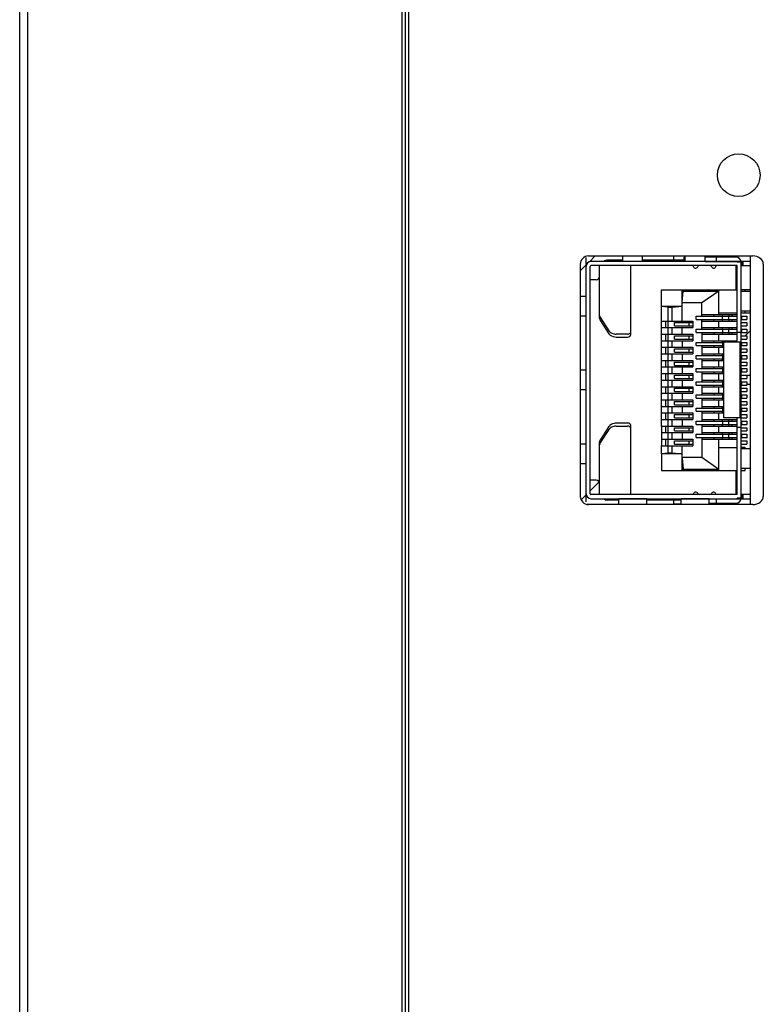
# Model space of a CAD drawing. Header units: millimetres. Extents: x 79 to 348, y 78 to 381.
# Tile 28 of 50: x 84 to 98, y 265 to 283. Entities that reach past the tile are written whole.
import ezdxf

# ---------------------------------------------------------------- set-up
doc = ezdxf.new("R2010")
doc.units = ezdxf.units.MM
doc.header["$LTSCALE"] = 32.67
doc.layers.add('00_COMPONENTS', color=7, linetype='CONTINUOUS')

msp = doc.modelspace()

# ---------------------------------------------------------------- linework, layer by layer
at = {"layer": '00_COMPONENTS', "color": 7}
for p, q in [((84.0923, 248.6113), (84.0923, 300.4078)), ((84.2423, 85.9648), (84.2423, 292.0978)), ((91.0823, 85.9648), (91.0823, 292.0978)), ((91.1423, 85.9648), (91.1423, 292.0978)), ((91.2023, 85.9648), (91.2023, 292.0978)), ((94.4873, 278.1831), (97.4902, 278.1831)), ((97.4423, 278.081), (94.5323, 278.081)), ((95.1173, 278.105), (94.8403, 278.105)), ((95.1173, 278.081), (95.1173, 278.1831)), ((95.4773, 278.081), (95.4773, 278.1831)), ((96.2333, 278.105), (95.4773, 278.105)), ((96.0473, 278.105), (96.0473, 278.18)), ((96.2573, 278.18), (96.0473, 278.18)), ((96.2333, 278.084), (96.2333, 278.159)), ((96.2573, 278.159), (96.2333, 278.159)), ((96.2573, 278.084), (96.2333, 278.084)), ((96.2573, 278.081), (96.2573, 278.1831)), ((96.6173, 278.081), (96.6173, 278.1831)), ((97.1873, 278.18), (96.6173, 278.18)), ((97.1873, 278.159), (96.6173, 278.159)), ((96.6173, 278.084), (97.1873, 278.084)), ((96.8273, 278.084), (96.8273, 278.159)), ((97.1873, 278.18), (97.1873, 278.159)), ((97.2023, 278.069), (97.2023, 278.081)), ((97.2773, 278.069), (97.2023, 278.069)), ((97.2773, 273.755), (97.2773, 278.069)), ((97.2833, 278.081), (97.2833, 278.006)), ((97.3073, 278.081), (97.3073, 278.006)), ((97.4423, 278.1721), (97.4423, 278.1831)), ((94.3373, 278.0331), (94.3373, 273.7881)), ((94.5173, 273.836), (94.5173, 277.991)), ((97.2023, 278.006), (94.5323, 278.006)), ((94.6903, 277.0421), (94.6903, 278.006)), ((95.2603, 276.7428), (95.2603, 278.006)), ((97.1873, 277.5635), (97.1873, 278.006)), ((97.2023, 276.605), (97.2023, 278.006)), ((97.2773, 278.006), (97.4423, 278.006)), ((97.6823, 278.0331), (97.6823, 273.7881)), ((94.6303, 277.745), (94.5173, 277.745)), ((95.8223, 275.0735), (95.8223, 277.5635)), ((95.8223, 277.5635), (97.2023, 277.5635)), ((96.2003, 277.3235), (96.2003, 277.5635)), ((96.2003, 277.3407), (96.2177, 277.5395)), ((96.2177, 277.5635), (96.2177, 277.5395)), ((96.2177, 277.5395), (96.8723, 277.5395)), ((96.8723, 277.5395), (96.5588, 277.3235)), ((96.8723, 277.1135), (96.8723, 277.5635)), ((97.4423, 277.5635), (97.2773, 277.5635)), ((97.4423, 277.535), (97.2773, 277.535)), ((97.3523, 277.535), (97.3523, 277.5635)), ((94.4423, 277.4435), (94.3373, 277.4435)), ((95.8223, 277.2635), (96.1988, 277.2635)), ((95.9423, 277.2438), (95.8223, 277.2563)), ((95.9423, 274.5832), (95.9423, 277.2438)), ((95.9423, 277.2438), (96.0176, 277.2438)), ((96.0176, 277.2438), (96.1988, 277.2627)), ((96.0176, 276.9935), (96.0176, 277.2438)), ((96.1988, 277.2635), (96.1996, 277.3235)), ((96.1988, 276.9935), (96.1988, 277.2635)), ((96.5588, 277.3235), (96.2003, 277.3235)), ((96.5588, 277.0835), (96.5588, 277.3235)), ((97.4423, 277.175), (97.2773, 277.175)), ((97.3523, 277.1435), (97.3523, 277.175)), ((94.4423, 277.0835), (94.3373, 277.0835)), ((94.7044, 277.0502), (94.8599, 276.8146)), ((94.7044, 276.9972), (94.8599, 276.7615)), ((95.8223, 276.9935), (96.3923, 276.9935)), ((95.8983, 276.8735), (95.8983, 276.9935)), ((96.3923, 276.9935), (96.3923, 276.8735)), ((96.4575, 277.0235), (96.4575, 277.0835)), ((96.4575, 277.0835), (97.2023, 277.0835)), ((96.4575, 277.0235), (97.2023, 277.0235)), ((96.5588, 277.1135), (97.2023, 277.1135)), ((96.5588, 276.8435), (96.5588, 277.0235)), ((96.5588, 276.9935), (97.2023, 276.9935)), ((96.7823, 277.0835), (96.7823, 277.1135)), ((96.7823, 276.9935), (96.7823, 277.0235)), ((96.8723, 277.1435), (97.2023, 277.1435)), ((96.8723, 276.8735), (96.8723, 276.9935)), ((96.9323, 277.1135), (96.9323, 277.0835)), ((96.9323, 277.0235), (96.9323, 276.9935)), ((96.939, 277.0235), (96.939, 277.0835)), ((97.05, 277.1135), (97.05, 277.0835)), ((97.05, 277.0235), (97.05, 277.0835)), ((97.05, 277.0235), (97.05, 276.9935)), ((97.0515, 277.0235), (97.0513, 276.9935)), ((97.052, 277.1135), (97.0518, 277.0835)), ((97.1123, 277.0835), (97.1123, 277.1135)), ((97.1123, 276.9935), (97.1123, 277.0235)), ((97.2773, 277.1435), (97.4423, 277.1435)), ((97.2773, 277.0835), (97.2921, 277.0835)), ((97.2773, 277.0235), (97.2921, 277.0235)), ((97.2923, 277.0235), (97.2923, 277.0835)), ((97.2923, 277.0835), (97.3823, 277.0835)), ((97.2923, 277.0235), (97.3823, 277.0235)), ((97.3823, 277.0835), (97.3823, 277.0235)), ((95.8223, 276.8735), (96.3923, 276.8735)), ((96.0176, 276.7535), (96.0176, 276.8735)), ((96.0623, 276.9035), (96.0623, 276.9635)), ((96.0623, 276.9635), (96.3923, 276.9635)), ((96.0623, 276.9035), (96.3923, 276.9035)), ((96.1988, 276.7535), (96.1988, 276.8735)), ((96.3248, 276.9035), (96.3248, 276.9635)), ((96.4575, 276.7835), (96.4575, 276.8435)), ((96.4575, 276.8435), (97.2023, 276.8435)), ((96.5588, 276.8735), (97.2023, 276.8735)), ((96.7823, 276.8435), (96.7823, 276.8735)), ((96.9323, 276.8735), (96.9323, 276.8435)), ((96.939, 276.8435), (96.939, 276.7835)), ((97.05, 276.8735), (97.05, 276.8435)), ((97.05, 276.7835), (97.05, 276.8435)), ((97.052, 276.8735), (97.0518, 276.8435)), ((97.1123, 276.8435), (97.1123, 276.8735)), ((97.2773, 276.9635), (97.3823, 276.9635)), ((97.2773, 276.9035), (97.3823, 276.9035)), ((97.2773, 276.8435), (97.3823, 276.8435)), ((97.2923, 276.7835), (97.2923, 276.8435)), ((97.3823, 276.9635), (97.3823, 276.9035)), ((97.3823, 276.8435), (97.3823, 276.7835)), ((95.2003, 276.7534), (94.9958, 276.7534)), ((94.9958, 276.7003), (95.2003, 276.7003)), ((95.8223, 276.7535), (96.3923, 276.7535)), ((95.8223, 276.6335), (96.3923, 276.6335)), ((95.8983, 276.6335), (95.8983, 276.7535)), ((96.0176, 276.5135), (96.0176, 276.6335)), ((96.0623, 276.6635), (96.0623, 276.7235)), ((96.0623, 276.7235), (96.3923, 276.7235)), ((96.0623, 276.6635), (96.3923, 276.6635)), ((96.1988, 276.6335), (96.1988, 276.5135)), ((96.3248, 276.6635), (96.3248, 276.7235)), ((96.3923, 276.7535), (96.3923, 276.6335)), ((96.4575, 276.7835), (97.2023, 276.7835)), ((96.5588, 276.7835), (96.5588, 276.6035)), ((96.5588, 276.7535), (97.2023, 276.7535)), ((96.5588, 276.6335), (97.2023, 276.6335)), ((96.7823, 276.7535), (96.7823, 276.7835)), ((96.7823, 276.6035), (96.7823, 276.6335)), ((96.8723, 276.6335), (96.8723, 276.7535)), ((96.9323, 276.7835), (96.9323, 276.7535)), ((96.9323, 276.6335), (96.9323, 276.6035)), ((97.05, 276.7835), (97.05, 276.7535)), ((97.05, 276.6335), (97.05, 276.6035)), ((97.0515, 276.7835), (97.0513, 276.7535)), ((97.052, 276.6335), (97.0518, 276.605)), ((97.1123, 276.7535), (97.1123, 276.7835)), ((97.1123, 276.6035), (97.1123, 276.6335)), ((97.2773, 276.785), (97.2023, 276.785)), ((97.2773, 276.7835), (97.2921, 276.7835)), ((97.2773, 276.7235), (97.3823, 276.7235)), ((97.2773, 276.6635), (97.3823, 276.6635)), ((97.2923, 276.7835), (97.3823, 276.7835)), ((97.3823, 276.7235), (97.3823, 276.6635)), ((95.8223, 276.5135), (96.3923, 276.5135)), ((95.8983, 276.3935), (95.8983, 276.5135)), ((96.0623, 276.4235), (96.0623, 276.4835)), ((96.0623, 276.4835), (96.3923, 276.4835)), ((96.3248, 276.4235), (96.3248, 276.4835)), ((96.3923, 276.5135), (96.3923, 276.3935)), ((96.4575, 276.5435), (96.4575, 276.6035)), ((96.4575, 276.6035), (96.9377, 276.6035)), ((96.4575, 276.5435), (96.9529, 276.5435)), ((96.5588, 276.5435), (96.5588, 276.3635)), ((96.5588, 276.5135), (96.9529, 276.5135)), ((96.7823, 276.5135), (96.7823, 276.5435)), ((96.8723, 276.3935), (96.8723, 276.5135)), ((96.9323, 276.5435), (96.9323, 276.5135)), ((96.939, 276.6035), (96.939, 276.5435)), ((96.9529, 276.6035), (96.939, 276.6035)), ((97.2773, 276.605), (96.9528, 276.605)), ((96.9529, 276.605), (96.9529, 275.225)), ((97.2529, 276.605), (97.2529, 275.225)), ((97.2773, 276.6035), (97.2893, 276.6035)), ((97.2773, 276.5435), (97.3823, 276.5435)), ((97.2773, 276.4835), (97.3823, 276.4835)), ((97.2923, 276.5435), (97.2923, 276.6035)), ((97.2923, 276.6035), (97.3823, 276.6035)), ((97.3823, 276.6035), (97.3823, 276.5435)), ((97.3823, 276.4835), (97.3823, 276.4235)), ((95.8223, 276.3935), (96.3923, 276.3935)), ((95.8223, 276.2735), (96.3923, 276.2735)), ((95.8983, 276.1535), (95.8983, 276.2735)), ((96.0176, 276.2735), (96.0176, 276.3935)), ((96.0623, 276.4235), (96.3923, 276.4235)), ((96.1988, 276.3935), (96.1988, 276.2735)), ((96.3923, 276.2735), (96.3923, 276.1535)), ((96.4575, 276.3035), (96.4575, 276.3635)), ((96.4575, 276.3635), (96.9529, 276.3635)), ((96.4575, 276.3035), (96.9529, 276.3035)), ((96.5588, 276.3935), (96.9529, 276.3935)), ((96.5588, 276.3035), (96.5588, 276.1235)), ((96.5588, 276.2735), (96.9529, 276.2735)), ((96.7823, 276.3635), (96.7823, 276.3935)), ((96.7823, 276.2735), (96.7823, 276.3035)), ((96.8723, 276.1535), (96.8723, 276.2735)), ((96.9323, 276.3935), (96.9323, 276.3635)), ((96.9323, 276.3035), (96.9323, 276.2735)), ((96.939, 276.3635), (96.939, 276.3035)), ((97.2773, 276.4235), (97.3823, 276.4235)), ((97.2773, 276.3635), (97.3823, 276.3635)), ((97.2773, 276.3035), (97.3823, 276.3035)), ((97.2923, 276.3035), (97.2923, 276.3635)), ((97.3823, 276.3635), (97.3823, 276.3035)), ((94.4423, 276.0935), (94.3373, 276.0935)), ((95.8223, 276.1535), (96.3923, 276.1535)), ((96.0176, 276.0335), (96.0176, 276.1535)), ((96.0623, 276.1835), (96.0623, 276.2435)), ((96.0623, 276.2435), (96.3923, 276.2435)), ((96.0623, 276.1835), (96.3923, 276.1835)), ((96.1988, 276.1535), (96.1988, 276.0335)), ((96.3248, 276.1835), (96.3248, 276.2435)), ((96.4575, 276.0635), (96.4575, 276.1235)), ((96.4575, 276.1235), (96.9529, 276.1235)), ((96.5588, 276.1535), (96.9529, 276.1535)), ((96.7823, 276.1235), (96.7823, 276.1535)), ((96.9323, 276.1535), (96.9323, 276.1235)), ((96.939, 276.1235), (96.939, 276.0635)), ((97.2773, 276.2435), (97.3823, 276.2435)), ((97.2773, 276.1835), (97.3823, 276.1835)), ((97.2773, 276.1235), (97.3823, 276.1235)), ((97.2923, 276.0635), (97.2923, 276.1235)), ((97.3823, 276.2435), (97.3823, 276.1835)), ((97.3823, 276.1235), (97.3823, 276.0635)), ((95.8223, 276.0335), (96.3923, 276.0335)), ((95.8223, 275.9135), (96.3923, 275.9135)), ((95.8983, 275.9135), (95.8983, 276.0335)), ((96.0176, 275.7935), (96.0176, 275.9135)), ((96.0623, 275.9435), (96.0623, 276.0035)), ((96.0623, 276.0035), (96.3923, 276.0035)), ((96.0623, 275.9435), (96.3923, 275.9435)), ((96.1988, 275.9135), (96.1988, 275.7935)), ((96.3248, 275.9435), (96.3248, 276.0035)), ((96.3923, 276.0335), (96.3923, 275.9135)), ((96.4575, 276.0635), (96.9529, 276.0635)), ((96.5588, 276.0635), (96.5588, 275.8835)), ((96.5588, 276.0335), (96.9529, 276.0335)), ((96.5588, 275.9135), (96.9529, 275.9135)), ((96.7823, 276.0335), (96.7823, 276.0635)), ((96.7823, 275.8835), (96.7823, 275.9135)), ((96.8723, 275.9135), (96.8723, 276.0335)), ((96.9323, 276.0635), (96.9323, 276.0335)), ((96.9323, 275.9135), (96.9323, 275.8835)), ((97.2773, 276.0635), (97.3823, 276.0635)), ((97.2773, 276.0035), (97.3823, 276.0035)), ((97.2773, 275.9435), (97.3823, 275.9435)), ((97.3823, 276.0035), (97.3823, 275.9435)), ((97.4423, 275.996), (97.3823, 275.996)), ((94.4423, 275.7335), (94.3373, 275.7335)), ((95.8223, 275.7935), (96.3923, 275.7935)), ((95.8983, 275.6735), (95.8983, 275.7935)), ((96.0623, 275.7035), (96.0623, 275.7635)), ((96.0623, 275.7635), (96.3923, 275.7635)), ((96.3248, 275.7035), (96.3248, 275.7635)), ((96.3923, 275.7935), (96.3923, 275.6735)), ((96.4575, 275.8235), (96.4575, 275.8835)), ((96.4575, 275.8835), (96.9529, 275.8835)), ((96.4575, 275.8235), (96.9529, 275.8235)), ((96.5588, 275.8235), (96.5588, 275.6435)), ((96.5588, 275.7935), (96.9529, 275.7935)), ((96.7823, 275.7935), (96.7823, 275.8235)), ((96.8723, 275.6735), (96.8723, 275.7935)), ((96.9323, 275.8235), (96.9323, 275.7935)), ((96.939, 275.8835), (96.939, 275.8235)), ((97.2773, 275.8835), (97.3823, 275.8835)), ((97.2773, 275.8235), (97.3823, 275.8235)), ((97.2773, 275.7635), (97.3823, 275.7635)), ((97.2923, 275.8235), (97.2923, 275.8835)), ((97.3823, 275.8835), (97.3823, 275.8235)), ((97.4423, 275.831), (97.3823, 275.831)), ((97.3823, 275.7635), (97.3823, 275.7035)), ((95.8223, 275.6735), (96.3923, 275.6735)), ((95.8223, 275.5535), (96.3923, 275.5535)), ((95.8983, 275.4335), (95.8983, 275.5535)), ((96.0176, 275.5535), (96.0176, 275.6735)), ((96.0623, 275.7035), (96.3923, 275.7035)), ((96.1988, 275.6735), (96.1988, 275.5535)), ((96.3923, 275.5535), (96.3923, 275.4335)), ((96.4575, 275.5835), (96.4575, 275.6435)), ((96.4575, 275.6435), (96.9529, 275.6435)), ((96.4575, 275.5835), (96.9529, 275.5835)), ((96.5588, 275.6735), (96.9529, 275.6735)), ((96.5588, 275.5835), (96.5588, 275.4035)), ((96.5588, 275.5535), (96.9529, 275.5535)), ((96.7823, 275.6435), (96.7823, 275.6735)), ((96.7823, 275.5535), (96.7823, 275.5835)), ((96.8723, 275.4335), (96.8723, 275.5535)), ((96.9323, 275.6735), (96.9323, 275.6435)), ((96.9323, 275.5835), (96.9323, 275.5535)), ((96.939, 275.6435), (96.939, 275.5835)), ((97.2773, 275.7035), (97.3823, 275.7035)), ((97.2773, 275.6435), (97.3823, 275.6435)), ((97.2773, 275.5835), (97.2921, 275.5835)), ((97.2923, 275.5835), (97.2923, 275.6435)), ((97.2923, 275.5835), (97.3823, 275.5835)), ((97.3823, 275.6435), (97.3823, 275.5835)), ((95.8223, 275.4335), (96.3923, 275.4335)), ((96.0176, 275.3135), (96.0176, 275.4335)), ((96.0623, 275.4635), (96.0623, 275.5235)), ((96.0623, 275.5235), (96.3923, 275.5235)), ((96.0623, 275.4635), (96.3923, 275.4635)), ((96.1988, 275.4335), (96.1988, 275.3135)), ((96.3248, 275.4635), (96.3248, 275.5235)), ((96.4575, 275.3435), (96.4575, 275.4035)), ((96.4575, 275.4035), (96.9529, 275.4035)), ((96.5588, 275.4335), (96.9529, 275.4335)), ((96.7823, 275.4035), (96.7823, 275.4335)), ((96.9323, 275.4335), (96.9323, 275.4035)), ((96.939, 275.4035), (96.939, 275.3435)), ((97.2773, 275.5235), (97.3823, 275.5235)), ((97.2773, 275.4635), (97.3823, 275.4635)), ((97.2773, 275.4035), (97.3823, 275.4035)), ((97.2923, 275.3435), (97.2923, 275.4035)), ((97.3823, 275.5235), (97.3823, 275.4635)), ((97.3823, 275.4035), (97.3823, 275.3435)), ((95.8223, 275.3135), (96.3923, 275.3135)), ((95.8223, 275.1935), (96.3923, 275.1935)), ((95.8983, 275.1935), (95.8983, 275.3135)), ((96.0176, 275.0735), (96.0176, 275.1935)), ((96.0623, 275.2235), (96.0623, 275.2835)), ((96.0623, 275.2835), (96.3923, 275.2835)), ((96.0623, 275.2235), (96.3923, 275.2235)), ((96.1988, 275.1935), (96.1988, 275.0735)), ((96.3248, 275.2235), (96.3248, 275.2835)), ((96.3923, 275.3135), (96.3923, 275.1935)), ((96.4575, 275.3435), (96.9529, 275.3435)), ((96.5588, 275.3435), (96.5588, 275.1635)), ((96.5588, 275.3135), (96.9529, 275.3135)), ((96.5588, 275.1935), (97.2023, 275.1935)), ((96.7823, 275.3135), (96.7823, 275.3435)), ((96.7823, 275.1635), (96.7823, 275.1935)), ((96.8723, 275.1935), (96.8723, 275.3135)), ((96.9323, 275.3435), (96.9323, 275.3135)), ((96.9323, 275.1935), (96.9323, 275.1635)), ((97.2773, 275.225), (96.9528, 275.225)), ((97.05, 275.1935), (97.05, 275.1635)), ((97.052, 275.1935), (97.0518, 275.1635)), ((97.1123, 275.1635), (97.1123, 275.1935)), ((97.2023, 273.821), (97.2023, 275.225)), ((97.2773, 275.3435), (97.3823, 275.3435)), ((97.2773, 275.2835), (97.3823, 275.2835)), ((97.2773, 275.2235), (97.3823, 275.2235)), ((97.3823, 275.2835), (97.3823, 275.2235)), ((94.8599, 275.0655), (94.7044, 274.8298)), ((94.8599, 275.0124), (94.7044, 274.7768)), ((95.2003, 275.1267), (94.9958, 275.1267)), ((94.9958, 275.0737), (95.2003, 275.0737)), ((95.2603, 273.821), (95.2603, 275.0843)), ((95.8223, 275.0735), (95.8218, 274.9535)), ((95.8223, 275.0735), (96.3923, 275.0735)), ((95.8983, 274.9535), (95.8983, 275.0735)), ((96.0623, 274.9835), (96.0623, 275.0435)), ((96.0623, 275.0435), (96.3923, 275.0435)), ((96.3248, 274.9835), (96.3248, 275.0435)), ((96.3923, 275.0735), (96.3923, 274.9535)), ((96.4575, 275.1035), (96.4575, 275.1635)), ((96.4575, 275.1635), (97.2023, 275.1635)), ((96.4575, 275.1035), (97.2023, 275.1035)), ((96.5588, 275.1035), (96.5588, 274.9235)), ((96.5588, 275.0735), (97.2023, 275.0735)), ((96.7823, 275.0735), (96.7823, 275.1035)), ((96.8723, 274.9535), (96.8723, 275.0735)), ((96.9323, 275.1035), (96.9323, 275.0735)), ((96.939, 275.1635), (96.939, 275.1035)), ((97.05, 275.1035), (97.05, 275.1635)), ((97.05, 275.1035), (97.05, 275.0735)), ((97.0515, 275.1035), (97.0513, 275.0735)), ((97.1123, 275.0735), (97.1123, 275.1035)), ((97.2773, 275.045), (97.2023, 275.045)), ((97.2773, 275.1635), (97.2921, 275.1635)), ((97.2773, 275.1035), (97.3823, 275.1035)), ((97.2773, 275.0435), (97.3823, 275.0435)), ((97.2923, 275.1035), (97.2923, 275.1635)), ((97.2923, 275.1635), (97.3823, 275.1635)), ((97.3823, 275.1635), (97.3823, 275.1035)), ((97.3823, 275.0435), (97.3823, 274.9835)), ((95.8217, 274.8335), (95.8217, 274.7135)), ((95.8222, 274.9535), (95.8221, 274.8335)), ((95.8221, 274.8335), (96.3923, 274.8335)), ((95.8222, 274.9535), (96.3923, 274.9535)), ((95.8983, 274.7135), (95.8983, 274.8335)), ((96.0176, 274.8335), (96.0176, 274.9535)), ((96.0623, 274.9835), (96.3923, 274.9835)), ((96.1988, 274.9535), (96.1988, 274.8335)), ((96.3923, 274.8335), (96.3923, 274.7135)), ((96.4575, 274.8635), (96.4575, 274.9235)), ((96.4575, 274.9235), (97.2023, 274.9235)), ((96.4575, 274.8635), (97.2023, 274.8635)), ((96.5588, 274.9535), (97.2023, 274.9535)), ((96.5588, 274.8635), (96.5588, 274.5035)), ((96.5588, 274.8335), (97.2023, 274.8335)), ((96.7823, 274.9235), (96.7823, 274.9535)), ((96.7823, 274.8335), (96.7823, 274.8635)), ((96.8723, 274.2635), (96.8723, 274.8335)), ((96.9323, 274.9535), (96.9323, 274.9235)), ((96.9323, 274.8635), (96.9323, 274.8335)), ((96.939, 274.9235), (96.939, 274.8635)), ((97.05, 274.9535), (97.05, 274.9235)), ((97.05, 274.8635), (97.05, 274.9235)), ((97.05, 274.8635), (97.05, 274.8335)), ((97.0515, 274.8635), (97.0513, 274.8335)), ((97.052, 274.9535), (97.0518, 274.9235)), ((97.1123, 274.9235), (97.1123, 274.9535)), ((97.1123, 274.8335), (97.1123, 274.8635)), ((97.2773, 274.9835), (97.3823, 274.9835)), ((97.2773, 274.9235), (97.3823, 274.9235)), ((97.2773, 274.8635), (97.3823, 274.8635)), ((97.2923, 274.8635), (97.2923, 274.9235)), ((97.3823, 274.9235), (97.3823, 274.8785)), ((94.4423, 274.7435), (94.3373, 274.7435)), ((94.6903, 273.821), (94.6903, 274.785)), ((95.8223, 274.5635), (95.8221, 274.7135)), ((95.8221, 274.7135), (96.3923, 274.7135)), ((96.0176, 274.5832), (96.0176, 274.7135)), ((96.0623, 274.7435), (96.0623, 274.8035)), ((96.0623, 274.8035), (96.3923, 274.8035)), ((96.0623, 274.7435), (96.3923, 274.7435)), ((96.1988, 274.5035), (96.1988, 274.7135)), ((96.3248, 274.7435), (96.3248, 274.8035)), ((96.8723, 274.6835), (97.2023, 274.6835)), ((97.2773, 274.8035), (97.3823, 274.8035)), ((97.2773, 274.7435), (97.3823, 274.7435)), ((97.3523, 274.6835), (97.2773, 274.6835)), ((97.4423, 274.655), (97.2773, 274.655)), ((97.3523, 274.655), (97.3523, 274.6835)), ((97.3823, 274.8035), (97.3823, 274.7435)), ((95.8223, 274.5635), (95.8221, 274.2635)), ((95.8223, 274.5707), (95.9423, 274.5832)), ((96.1988, 274.5635), (95.8223, 274.5635)), ((95.9423, 274.5832), (96.0176, 274.5832)), ((96.0176, 274.5832), (96.1988, 274.5643)), ((96.1996, 274.5035), (96.5588, 274.5035)), ((96.2003, 274.2635), (96.2003, 274.5035)), ((96.2003, 274.4864), (96.2177, 274.2875)), ((96.5588, 274.5035), (96.8723, 274.2875)), ((94.4423, 274.3835), (94.3373, 274.3835)), ((96.2177, 274.2635), (96.2177, 274.2875)), ((96.2177, 274.2875), (96.8723, 274.2875)), ((97.4423, 274.295), (97.2773, 274.295)), ((97.3523, 274.2635), (97.3523, 274.295)), ((95.8221, 274.2635), (97.2023, 274.2635)), ((97.1873, 273.821), (97.1873, 274.2635)), ((97.2773, 274.2635), (97.3523, 274.2635)), ((94.6303, 274.082), (94.5173, 274.082)), ((97.2023, 273.821), (94.5323, 273.821)), ((94.5323, 273.746), (97.4423, 273.746)), ((95.0423, 273.6381), (95.0423, 273.7443)), ((95.5523, 273.743), (95.0423, 273.743)), ((95.5523, 273.6381), (95.5523, 273.7443)), ((96.1823, 273.6381), (96.1823, 273.7443)), ((96.6923, 273.743), (96.1823, 273.743)), ((96.6923, 273.6381), (96.6923, 273.7443)), ((97.1873, 273.74), (96.6923, 273.74)), ((96.81, 273.74), (96.8178, 273.7452)), ((96.8273, 273.665), (96.8273, 273.74)), ((96.9023, 273.74), (96.9023, 273.746)), ((97.1873, 273.74), (97.1873, 273.746)), ((97.2023, 273.746), (97.2023, 273.755)), ((97.2773, 273.755), (97.2023, 273.755)), ((97.4423, 273.821), (97.2773, 273.821)), ((97.2833, 273.821), (97.2833, 273.746)), ((97.3073, 273.821), (97.3073, 273.746)), ((97.4902, 273.6381), (94.4873, 273.6381)), ((95.0423, 273.722), (94.8403, 273.722)), ((96.1823, 273.722), (95.5523, 273.722)), ((96.0473, 273.647), (96.0473, 273.722)), ((96.1823, 273.647), (96.0473, 273.647)), ((96.6923, 273.665), (97.1873, 273.665)), ((96.6923, 273.647), (97.1873, 273.647)), ((97.1873, 273.665), (97.1873, 273.647)), ((97.4423, 273.6381), (97.4423, 273.6491))]:
    msp.add_line(p, q, dxfattribs=at)
at = {"layer": '00_COMPONENTS', "color": 4}
for p, q in [((94.4423, 273.6879), (94.4423, 278.1529)), ((94.5055, 278.0767), (94.6118, 278.1831)), ((97.4423, 278.1721), (97.4423, 273.6491)), ((94.3373, 277.9086), (94.4466, 278.0179)), ((97.3525, 276.7235), (97.4423, 276.8134)), ((97.2773, 276.6484), (97.2924, 276.6634)), ((97.3823, 274.8785), (97.3823, 274.8529)), ((94.5173, 273.8884), (94.6817, 274.0527)), ((94.3521, 273.7232), (94.4448, 273.8158)), ((97.4423, 273.641), (94.458, 273.641))]:
    msp.add_line(p, q, dxfattribs=at)
at = {"layer": '00_COMPONENTS', "color": 7}
msp.add_circle((97.2323, 279.6606), 0.39, dxfattribs=at)
for centre, radius, start, end in [((94.4873, 278.0331), 0.15, 90, 180), ((94.5323, 277.991), 0.09, 90, 180), ((94.8403, 277.955), 0.15, 90, 122.73962), ((97.1873, 278.069), 0.09, 7.68413, 90), ((97.1873, 278.069), 0.015, 53.1301, 90), ((94.5323, 277.991), 0.015, 90, 180), ((96.4448, 278.006), 0.045, 180, 336.42182), ((96.5136, 277.976), 0.03, 90, 156.42182), ((96.7061, 277.976), 0.03, 23.57818, 90), ((96.7748, 278.006), 0.045, 203.57818, 360), ((94.6303, 277.805), 0.06, 270, 360), ((94.7825, 274.7251), 0.0937, 146.56528, 149.95342), ((94.6303, 274.022), 0.06, 0, 90), ((94.4873, 273.7881), 0.15, 180, 270), ((94.5323, 273.836), 0.09, 180, 270), ((94.5323, 273.836), 0.015, 180, 270), ((94.8403, 273.872), 0.15, 237.2603, 270), ((96.4448, 273.821), 0.045, 23.57818, 180), ((96.5136, 273.851), 0.03, 203.57818, 270), ((96.7061, 273.851), 0.03, 270, 336.42182), ((96.7748, 273.821), 0.045, 0, 156.42182), ((97.1873, 273.755), 0.015, 270, 323.1301), ((97.1873, 273.755), 0.09, 270, 352.50362)]:
    msp.add_arc(centre, radius, start, end, dxfattribs=at)
for centre, start_param, end_param in [((97.4902, 278.0331), 0, 1.5707963), ((97.4902, 273.7881), -1.5707963, 0)]:
    msp.add_ellipse(centre, major_axis=(0.1921, 0), ratio=0.7808688, start_param=start_param, end_param=end_param, dxfattribs=at)
for points, knots in [([(94.6903, 277.0951), (94.6903, 277.0834), (94.6942, 277.0674), (94.7021, 277.0537), (94.7044, 277.0502)], [0, 0, 0, 0, 0.7393906, 1, 1, 1, 1]), ([(94.6903, 277.0421), (94.6903, 277.0304), (94.6942, 277.0143), (94.7021, 277.0006), (94.7044, 276.9972)], [0, 0, 0, 0, 0.7393906, 1, 1, 1, 1]), ([(94.8599, 276.8146), (94.8619, 276.8115), (94.8711, 276.7992), (94.8829, 276.7889), (94.8926, 276.7824)], [0, 0, 0, 0, 0.2379998, 1, 1, 1, 1]), ([(95.2229, 276.7565), (95.2329, 276.7594), (95.2509, 276.7682), (95.2603, 276.7872), (95.2603, 276.7958)], [0, 0, 0, 0, 0.5485708, 1, 1, 1, 1]), ([(94.8599, 276.7615), (94.8662, 276.752), (94.9018, 276.7146), (94.9563, 276.7003), (94.9958, 276.7003)], [0, 0, 0, 0, 0.2239052, 1, 1, 1, 1]), ([(94.8926, 276.7824), (94.8997, 276.7777), (94.9314, 276.7603), (94.9683, 276.7534), (94.9958, 276.7534)], [0, 0, 0, 0, 0.2365272, 1, 1, 1, 1]), ([(95.2003, 276.7003), (95.215, 276.7003), (95.2424, 276.7059), (95.2603, 276.7312), (95.2603, 276.7428)], [0, 0, 0, 0, 0.5597728, 1, 1, 1, 1]), ([(94.9958, 275.1267), (94.9817, 275.1267), (94.9317, 275.122), (94.8801, 275.096), (94.8599, 275.0655)], [0, 0, 0, 0, 0.277345, 1, 1, 1, 1]), ([(94.8926, 275.0445), (94.8892, 275.0423), (94.8769, 275.0332), (94.8661, 275.0219), (94.8599, 275.0124)], [0, 0, 0, 0, 0.2631603, 1, 1, 1, 1]), ([(94.9958, 275.0737), (94.9864, 275.0737), (94.9504, 275.0713), (94.9147, 275.0593), (94.8926, 275.0445)], [0, 0, 0, 0, 0.2622079, 1, 1, 1, 1]), ([(95.2603, 275.0843), (95.2603, 275.0958), (95.2424, 275.1211), (95.215, 275.1267), (95.2003, 275.1267)], [0, 0, 0, 0, 0.4402442, 1, 1, 1, 1]), ([(95.2603, 275.0312), (95.2603, 275.0398), (95.2509, 275.0589), (95.2329, 275.0677), (95.2228, 275.0705)], [0, 0, 0, 0, 0.4513928, 1, 1, 1, 1]), ([(94.7044, 274.8298), (94.7021, 274.8264), (94.6942, 274.8127), (94.6903, 274.7966), (94.6903, 274.785)], [0, 0, 0, 0, 0.2606095, 1, 1, 1, 1]), ([(94.7014, 274.7721), (94.6996, 274.7689), (94.6933, 274.7564), (94.6903, 274.7423), (94.6903, 274.7319)], [0, 0, 0, 0, 0.2586402, 1, 1, 1, 1])]:
    msp.add_open_spline(points, degree=3, knots=knots, dxfattribs=at)
for points in [[(95.2003, 276.7534), (95.2079, 276.7534), (95.2156, 276.7544), (95.2229, 276.7565)], [(95.2228, 275.0705), (95.2155, 275.0726), (95.2079, 275.0737), (95.2003, 275.0737)]]:
    msp.add_open_spline(points, degree=3, dxfattribs=at)

doc.saveas('drawing.dxf')
